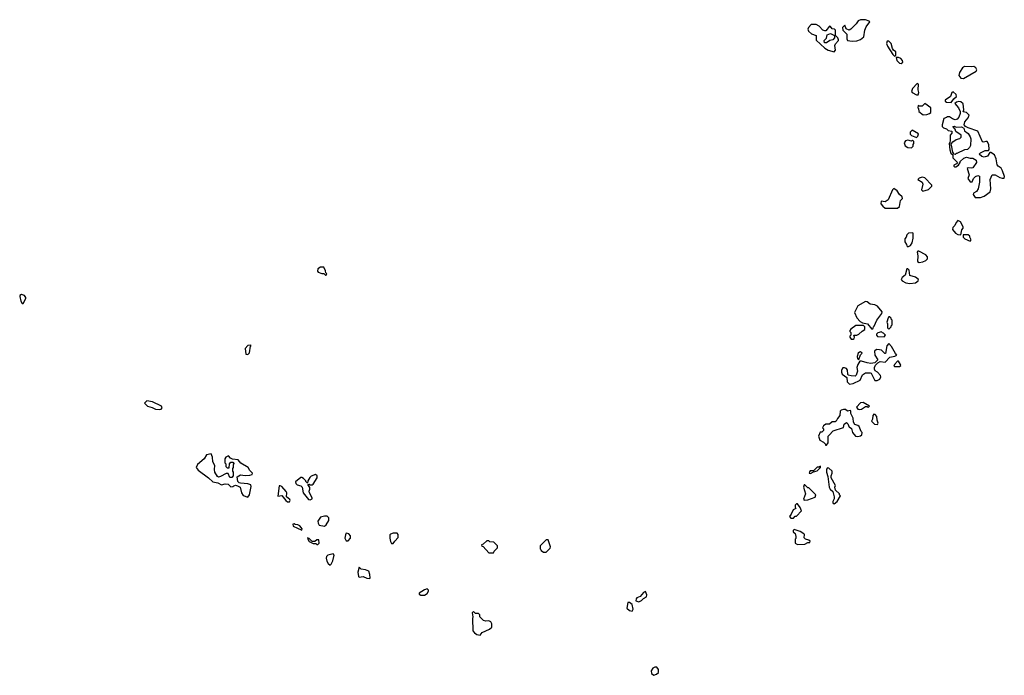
# Model space of a CAD drawing. Extents: x 2551545 to 2886624, y 315747 to 489036.
# Tile 65 of 119: x 2622328 to 2632757, y 393624 to 400567. Entities that reach past the tile are written whole.
import ezdxf

# ---------------------------------------------------------------- set-up
doc = ezdxf.new("R2010")
doc.units = 0

msp = doc.modelspace()

# ---------------------------------------------------------------- linework, layer by layer
at = {"layer": '0CON10XD'}
for points in [[(2630955, 400228), (2630968, 400245), (2630962, 400295), (2630968, 400312), (2631000, 400345), (2631002, 400355), (2630992, 400375), (2630968, 400398), (2630968, 400455), (2630958, 400468), (2630935, 400470), (2630916, 400496), (2630905, 400500), (2630865, 400450), (2630855, 400448), (2630836, 400456), (2630795, 400499), (2630765, 400517), (2630710, 400515), (2630682, 400485), (2630674, 400466), (2630684, 400444), (2630715, 400418), (2630765, 400400), (2630765, 400350), (2630854, 400264), (2630890, 400245), (2630955, 400228)], [(2631145, 400339), (2631195, 400344), (2631235, 400356), (2631269, 400385), (2631280, 400455), (2631295, 400490), (2631332, 400545), (2631325, 400552), (2631285, 400567), (2631233, 400567), (2631210, 400555), (2631188, 400522), (2631132, 400465), (2631115, 400457), (2631082, 400472), (2631068, 400508), (2631044, 400486), (2631048, 400455), (2631090, 400415), (2631090, 400365), (2631097, 400347), (2631145, 400339)], [(2630852, 400322), (2630850, 400345), (2630875, 400370), (2630882, 400408), (2630915, 400420), (2630958, 400398), (2630958, 400375), (2630942, 400355), (2630910, 400345), (2630875, 400322), (2630852, 400322)], [(2631595, 400180), (2631608, 400192), (2631607, 400225), (2631583, 400243), (2631572, 400262), (2631558, 400315), (2631535, 400338), (2631515, 400340), (2631510, 400315), (2631518, 400288), (2631575, 400200), (2631595, 400180)], [(2631665, 400102), (2631682, 400118), (2631680, 400135), (2631660, 400155), (2631635, 400168), (2631612, 400168), (2631618, 400135), (2631645, 400108), (2631665, 400102)], [(2632325, 399945), (2632458, 400022), (2632466, 400035), (2632455, 400057), (2632435, 400072), (2632405, 400067), (2632335, 400070), (2632315, 400058), (2632281, 400009), (2632275, 399975), (2632295, 399948), (2632325, 399945)], [(2631845, 399770), (2631850, 399795), (2631843, 399825), (2631848, 399885), (2631835, 399890), (2631785, 399840), (2631772, 399805), (2631780, 399795), (2631825, 399770), (2631845, 399770)], [(2632195, 399690), (2632222, 399728), (2632252, 399755), (2632247, 399775), (2632215, 399802), (2632200, 399795), (2632186, 399754), (2632130, 399715), (2632130, 399705), (2632143, 399693), (2632195, 399690)], [(2631898, 399558), (2631935, 399563), (2631965, 399572), (2631980, 399585), (2631980, 399635), (2631915, 399678), (2631885, 399650), (2631855, 399650), (2631845, 399660), (2631840, 399635), (2631848, 399628), (2631850, 399595), (2631898, 399558)], [(2632505, 398683), (2632545, 398697), (2632606, 398745), (2632614, 398775), (2632606, 398874), (2632627, 398923), (2632660, 398925), (2632710, 398895), (2632735, 398888), (2632755, 398890), (2632757, 398905), (2632738, 398965), (2632723, 398993), (2632690, 399015), (2632680, 399030), (2632672, 399095), (2632652, 399135), (2632615, 399160), (2632605, 399160), (2632579, 399121), (2632545, 399110), (2632518, 399118), (2632492, 399142), (2632503, 399157), (2632555, 399182), (2632588, 399182), (2632597, 399193), (2632593, 399245), (2632575, 399276), (2632562, 399278), (2632535, 399270), (2632524, 399274), (2632475, 399388), (2632375, 399422), (2632347, 399437), (2632333, 399453), (2632338, 399485), (2632375, 399528), (2632384, 399555), (2632355, 399583), (2632322, 399592), (2632327, 399613), (2632322, 399675), (2632295, 399697), (2632275, 399702), (2632250, 399695), (2632232, 399678), (2632272, 399635), (2632290, 399595), (2632290, 399575), (2632276, 399534), (2632258, 399512), (2632235, 399506), (2632208, 399518), (2632175, 399540), (2632155, 399540), (2632145, 399530), (2632115, 399520), (2632098, 399455), (2632100, 399435), (2632112, 399422), (2632145, 399410), (2632163, 399393), (2632200, 399385), (2632200, 399365), (2632182, 399345), (2632183, 399287), (2632180, 399265), (2632172, 399255), (2632178, 399188), (2632190, 399155), (2632210, 399135), (2632210, 399105), (2632260, 399055), (2632250, 399040), (2632222, 399025), (2632222, 399015), (2632228, 399008), (2632242, 399008), (2632270, 399025), (2632290, 399055), (2632290, 399065), (2632329, 399101), (2632355, 399112), (2632395, 399100), (2632425, 399100), (2632458, 399078), (2632462, 399055), (2632425, 398998), (2632405, 398993), (2632375, 398999), (2632365, 398990), (2632383, 398925), (2632370, 398885), (2632395, 398850), (2632415, 398850), (2632432, 398885), (2632453, 398907), (2632475, 398916), (2632495, 398910), (2632494, 398845), (2632481, 398775), (2632462, 398748), (2632430, 398730), (2632427, 398715), (2632448, 398685), (2632505, 398683)], [(2632235, 399140), (2632222, 399142), (2632220, 399155), (2632210, 399165), (2632197, 399237), (2632190, 399245), (2632210, 399275), (2632245, 399298), (2632285, 399310), (2632298, 399322), (2632300, 399345), (2632244, 399384), (2632237, 399407), (2632212, 399435), (2632225, 399440), (2632245, 399428), (2632303, 399433), (2632327, 399417), (2632335, 399390), (2632373, 399363), (2632396, 399326), (2632401, 399305), (2632398, 399235), (2632388, 399212), (2632368, 399192), (2632335, 399190), (2632255, 399150), (2632245, 399150), (2632235, 399140)], [(2631825, 399320), (2631842, 399335), (2631847, 399357), (2631782, 399398), (2631760, 399375), (2631758, 399355), (2631775, 399340), (2631825, 399320)], [(2631775, 399210), (2631792, 399228), (2631793, 399247), (2631800, 399255), (2631798, 399278), (2631785, 399290), (2631775, 399280), (2631735, 399292), (2631710, 399285), (2631697, 399263), (2631705, 399232), (2631735, 399212), (2631775, 399210)], [(2631895, 398752), (2631955, 398770), (2631990, 398805), (2631990, 398815), (2631915, 398892), (2631885, 398900), (2631855, 398890), (2631840, 398875), (2631887, 398847), (2631892, 398825), (2631880, 398765), (2631895, 398752)], [(2631625, 398570), (2631645, 398590), (2631658, 398652), (2631680, 398675), (2631675, 398690), (2631647, 398717), (2631622, 398755), (2631585, 398778), (2631572, 398765), (2631525, 398658), (2631495, 398638), (2631453, 398647), (2631448, 398618), (2631471, 398591), (2631495, 398572), (2631625, 398570)], [(2632295, 398290), (2632308, 398342), (2632322, 398358), (2632322, 398372), (2632292, 398425), (2632265, 398440), (2632245, 398418), (2632232, 398388), (2632210, 398365), (2632207, 398345), (2632240, 398305), (2632265, 398292), (2632295, 398290)], [(2631735, 398163), (2631762, 398175), (2631782, 398205), (2631792, 398255), (2631790, 398305), (2631785, 398310), (2631742, 398308), (2631723, 398287), (2631718, 398265), (2631703, 398245), (2631703, 398215), (2631722, 398185), (2631723, 398173), (2631735, 398163)], [(2632395, 398222), (2632407, 398237), (2632390, 398265), (2632390, 398275), (2632375, 398290), (2632322, 398288), (2632320, 398265), (2632340, 398245), (2632395, 398222)], [(2631855, 397997), (2631895, 398003), (2631925, 398016), (2631944, 398035), (2631942, 398055), (2631925, 398076), (2631850, 398115), (2631840, 398115), (2631834, 398105), (2631842, 398065), (2631838, 398005), (2631855, 397997)], [(2625575, 397860), (2625580, 397875), (2625570, 397885), (2625567, 397907), (2625550, 397945), (2625515, 397948), (2625485, 397930), (2625482, 397905), (2625490, 397895), (2625528, 397878), (2625548, 397878), (2625565, 397860), (2625575, 397860)], [(2631755, 397774), (2631815, 397780), (2631845, 397802), (2631847, 397815), (2631815, 397841), (2631757, 397857), (2631750, 397915), (2631735, 397930), (2631725, 397930), (2631708, 397862), (2631674, 397836), (2631663, 397815), (2631675, 397800), (2631715, 397779), (2631755, 397774)], [(2622355, 397560), (2622365, 397562), (2622392, 397615), (2622392, 397625), (2622378, 397645), (2622345, 397658), (2622330, 397645), (2622328, 397635), (2622338, 397585), (2622355, 397560)], [(2631355, 397290), (2631368, 397302), (2631370, 397315), (2631378, 397322), (2631407, 397385), (2631460, 397455), (2631463, 397473), (2631414, 397534), (2631385, 397547), (2631335, 397553), (2631305, 397578), (2631285, 397582), (2631205, 397537), (2631170, 397465), (2631195, 397410), (2631231, 397371), (2631255, 397358), (2631308, 397348), (2631355, 397290)], [(2631535, 397290), (2631560, 397315), (2631560, 397325), (2631570, 397335), (2631570, 397385), (2631560, 397395), (2631558, 397408), (2631545, 397420), (2631535, 397420), (2631525, 397410), (2631512, 397365), (2631520, 397345), (2631520, 397305), (2631535, 397290)], [(2631133, 397183), (2631155, 397183), (2631165, 397190), (2631170, 397205), (2631162, 397228), (2631195, 397228), (2631215, 397237), (2631250, 397270), (2631280, 397285), (2631280, 397315), (2631265, 397330), (2631185, 397330), (2631131, 397289), (2631120, 397275), (2631120, 397265), (2631130, 397255), (2631130, 397225), (2631120, 397215), (2631120, 397205), (2631133, 397183)], [(2631485, 397210), (2631498, 397228), (2631478, 397248), (2631465, 397250), (2631455, 397260), (2631418, 397252), (2631403, 397237), (2631402, 397225), (2631415, 397212), (2631485, 397210)], [(2624745, 397022), (2624762, 397038), (2624772, 397108), (2624780, 397115), (2624775, 397120), (2624743, 397117), (2624714, 397086), (2624723, 397025), (2624745, 397022)], [(2631118, 396708), (2631155, 396714), (2631229, 396751), (2631254, 396806), (2631285, 396826), (2631335, 396829), (2631345, 396823), (2631386, 396746), (2631410, 396745), (2631439, 396761), (2631450, 396785), (2631445, 396800), (2631414, 396834), (2631389, 396849), (2631381, 396865), (2631382, 396885), (2631392, 396908), (2631416, 396934), (2631443, 396947), (2631495, 396940), (2631545, 396992), (2631596, 397004), (2631620, 397015), (2631603, 397033), (2631563, 397105), (2631535, 397138), (2631512, 397115), (2631498, 397032), (2631492, 397032), (2631457, 397067), (2631435, 397072), (2631404, 397076), (2631382, 397058), (2631386, 397015), (2631418, 396965), (2631386, 396934), (2631344, 396926), (2631305, 396932), (2631245, 396952), (2631225, 396950), (2631204, 396916), (2631196, 396885), (2631200, 396845), (2631187, 396803), (2631177, 396793), (2631134, 396794), (2631103, 396803), (2631098, 396815), (2631097, 396855), (2631085, 396872), (2631065, 396882), (2631045, 396880), (2631032, 396855), (2631033, 396833), (2631040, 396815), (2631087, 396777), (2631093, 396733), (2631118, 396708)], [(2631215, 396970), (2631232, 397018), (2631250, 397035), (2631235, 397048), (2631223, 397047), (2631210, 397035), (2631198, 397002), (2631200, 396975), (2631215, 396970)], [(2631645, 396893), (2631660, 396905), (2631658, 396915), (2631635, 396950), (2631625, 396950), (2631592, 396915), (2631588, 396898), (2631595, 396893), (2631645, 396893)], [(2623805, 396439), (2623825, 396443), (2623838, 396455), (2623830, 396475), (2623735, 396522), (2623675, 396530), (2623650, 396505), (2623680, 396475), (2623732, 396462), (2623765, 396444), (2623805, 396439)], [(2630875, 396060), (2630890, 396085), (2630890, 396155), (2630901, 396169), (2630945, 396212), (2631055, 396250), (2631062, 396285), (2631085, 396300), (2631098, 396288), (2631112, 396252), (2631125, 396250), (2631137, 396237), (2631150, 396195), (2631180, 396155), (2631205, 396152), (2631235, 396160), (2631248, 396172), (2631250, 396195), (2631240, 396205), (2631218, 396258), (2631205, 396270), (2631175, 396280), (2631160, 396305), (2631157, 396347), (2631130, 396395), (2631130, 396425), (2631125, 396430), (2631095, 396420), (2631075, 396438), (2631055, 396440), (2631029, 396431), (2631018, 396422), (2631014, 396376), (2630990, 396345), (2630976, 396314), (2630965, 396308), (2630935, 396308), (2630905, 396282), (2630865, 396283), (2630842, 396265), (2630832, 396245), (2630840, 396235), (2630840, 396215), (2630825, 396200), (2630805, 396200), (2630788, 396158), (2630804, 396114), (2630843, 396093), (2630860, 396075), (2630862, 396062), (2630875, 396060)], [(2631225, 396438), (2631245, 396442), (2631285, 396470), (2631305, 396470), (2631315, 396460), (2631330, 396475), (2631262, 396512), (2631235, 396510), (2631192, 396465), (2631205, 396442), (2631225, 396438)], [(2631415, 396280), (2631420, 396295), (2631410, 396325), (2631408, 396365), (2631390, 396385), (2631375, 396390), (2631363, 396377), (2631360, 396335), (2631350, 396315), (2631383, 396283), (2631415, 396280)], [(2624745, 395512), (2624762, 395535), (2624780, 395625), (2624775, 395640), (2624745, 395653), (2624665, 395658), (2624653, 395663), (2624638, 395678), (2624630, 395725), (2624665, 395748), (2624715, 395740), (2624765, 395743), (2624789, 395751), (2624792, 395765), (2624764, 395794), (2624747, 395825), (2624671, 395871), (2624640, 395905), (2624583, 395913), (2624560, 395925), (2624538, 395948), (2624510, 395935), (2624500, 395915), (2624500, 395875), (2624510, 395865), (2624510, 395835), (2624525, 395820), (2624548, 395822), (2624550, 395865), (2624565, 395880), (2624585, 395880), (2624600, 395865), (2624590, 395855), (2624590, 395825), (2624580, 395815), (2624580, 395785), (2624590, 395775), (2624590, 395735), (2624575, 395720), (2624555, 395720), (2624535, 395760), (2624515, 395760), (2624455, 395728), (2624435, 395722), (2624421, 395731), (2624396, 395775), (2624390, 395805), (2624396, 395846), (2624372, 395885), (2624370, 395935), (2624355, 395970), (2624305, 395960), (2624283, 395915), (2624210, 395855), (2624198, 395825), (2624217, 395797), (2624328, 395715), (2624372, 395672), (2624425, 395661), (2624465, 395643), (2624505, 395653), (2624535, 395650), (2624565, 395620), (2624585, 395622), (2624595, 395632), (2624615, 395638), (2624635, 395632), (2624662, 395615), (2624678, 395555), (2624695, 395530), (2624745, 395512)], [(2630705, 395760), (2630735, 395780), (2630775, 395790), (2630810, 395825), (2630808, 395838), (2630795, 395830), (2630775, 395830), (2630735, 395790), (2630702, 395788), (2630692, 395778), (2630690, 395765), (2630705, 395760)], [(2630955, 395440), (2630988, 395465), (2631020, 395525), (2631010, 395535), (2631010, 395545), (2630970, 395585), (2630960, 395615), (2630970, 395635), (2630924, 395714), (2630921, 395735), (2630933, 395765), (2630932, 395785), (2630898, 395818), (2630885, 395820), (2630872, 395808), (2630874, 395774), (2630888, 395728), (2630903, 395615), (2630913, 395595), (2630939, 395569), (2630956, 395516), (2630956, 395494), (2630940, 395465), (2630942, 395452), (2630955, 395440)], [(2625405, 395483), (2625426, 395494), (2625427, 395505), (2625396, 395555), (2625394, 395575), (2625402, 395595), (2625402, 395612), (2625380, 395645), (2625395, 395650), (2625405, 395640), (2625425, 395640), (2625435, 395650), (2625478, 395715), (2625478, 395735), (2625462, 395752), (2625415, 395732), (2625401, 395719), (2625380, 395685), (2625375, 395660), (2625360, 395675), (2625360, 395685), (2625335, 395710), (2625315, 395720), (2625305, 395720), (2625248, 395672), (2625252, 395655), (2625265, 395642), (2625305, 395630), (2625320, 395615), (2625330, 395555), (2625385, 395487), (2625405, 395483)], [(2625185, 395460), (2625192, 395475), (2625188, 395485), (2625153, 395515), (2625157, 395555), (2625151, 395571), (2625105, 395622), (2625085, 395632), (2625075, 395630), (2625062, 395522), (2625105, 395528), (2625148, 395475), (2625165, 395462), (2625185, 395460)], [(2630635, 395480), (2630675, 395483), (2630755, 395510), (2630760, 395535), (2630685, 395610), (2630675, 395610), (2630645, 395640), (2630635, 395640), (2630628, 395615), (2630651, 395545), (2630628, 395488), (2630635, 395480)], [(2630525, 395290), (2630542, 395308), (2630555, 395310), (2630608, 395365), (2630595, 395400), (2630565, 395440), (2630555, 395440), (2630543, 395427), (2630540, 395405), (2630548, 395392), (2630520, 395375), (2630500, 395330), (2630480, 395305), (2630495, 395290), (2630525, 395290)], [(2625555, 395202), (2625575, 395218), (2625602, 395265), (2625602, 395292), (2625585, 395310), (2625555, 395310), (2625515, 395298), (2625486, 395255), (2625488, 395235), (2625500, 395215), (2625555, 395202)], [(2625315, 395160), (2625320, 395175), (2625295, 395208), (2625275, 395218), (2625245, 395220), (2625235, 395230), (2625220, 395225), (2625225, 395202), (2625315, 395160)], [(2630565, 395008), (2630645, 395014), (2630675, 395030), (2630698, 395032), (2630700, 395045), (2630687, 395057), (2630650, 395065), (2630635, 395080), (2630640, 395115), (2630633, 395123), (2630595, 395147), (2630532, 395168), (2630522, 395158), (2630520, 395145), (2630540, 395125), (2630550, 395095), (2630547, 395073), (2630540, 395065), (2630542, 395022), (2630565, 395008)], [(2625485, 395010), (2625498, 395025), (2625495, 395060), (2625475, 395058), (2625455, 395040), (2625425, 395040), (2625395, 395072), (2625375, 395080), (2625378, 395065), (2625395, 395042), (2625435, 395020), (2625465, 395020), (2625475, 395010), (2625485, 395010)], [(2625805, 395050), (2625830, 395075), (2625832, 395102), (2625815, 395122), (2625785, 395130), (2625777, 395113), (2625773, 395075), (2625785, 395050), (2625805, 395050)], [(2626285, 395020), (2626300, 395045), (2626338, 395085), (2626337, 395117), (2626325, 395130), (2626285, 395128), (2626255, 395120), (2626248, 395112), (2626248, 395075), (2626255, 395040), (2626265, 395020), (2626285, 395020)], [(2627905, 394930), (2627945, 394970), (2627950, 394985), (2627925, 395060), (2627905, 395060), (2627840, 394995), (2627840, 394965), (2627848, 394958), (2627850, 394945), (2627875, 394930), (2627905, 394930)], [(2627345, 394920), (2627352, 394938), (2627390, 394975), (2627390, 394995), (2627350, 395035), (2627308, 395038), (2627295, 395048), (2627275, 395050), (2627238, 395012), (2627220, 395005), (2627222, 394992), (2627238, 394988), (2627295, 394920), (2627345, 394920)], [(2625615, 394792), (2625628, 394802), (2625644, 394835), (2625658, 394895), (2625649, 394909), (2625593, 394897), (2625576, 394884), (2625574, 394865), (2625582, 394832), (2625595, 394807), (2625615, 394792)], [(2626035, 394650), (2626040, 394655), (2626037, 394693), (2626026, 394726), (2625992, 394742), (2625945, 394750), (2625922, 394768), (2625910, 394715), (2625915, 394672), (2625925, 394662), (2625965, 394672), (2626005, 394653), (2626035, 394650)], [(2626615, 394472), (2626645, 394492), (2626658, 394515), (2626657, 394527), (2626645, 394540), (2626615, 394530), (2626560, 394495), (2626560, 394485), (2626575, 394472), (2626615, 394472)], [(2628885, 394404), (2628912, 394415), (2628934, 394436), (2628968, 394455), (2628970, 394475), (2628955, 394510), (2628935, 394502), (2628901, 394459), (2628865, 394446), (2628856, 394435), (2628855, 394414), (2628885, 394404)], [(2628815, 394303), (2628826, 394324), (2628815, 394373), (2628785, 394396), (2628770, 394395), (2628760, 394335), (2628785, 394310), (2628815, 394303)], [(2627205, 394050), (2627225, 394078), (2627305, 394112), (2627328, 394135), (2627329, 394169), (2627319, 394189), (2627295, 394202), (2627265, 394198), (2627240, 394205), (2627202, 394242), (2627200, 394265), (2627188, 394278), (2627155, 394280), (2627135, 394300), (2627120, 394285), (2627128, 394245), (2627123, 394225), (2627128, 394095), (2627144, 394074), (2627170, 394055), (2627205, 394050)], [(2629045, 393624), (2629074, 393635), (2629093, 393655), (2629093, 393685), (2629075, 393712), (2629055, 393710), (2629035, 393699), (2629017, 393673), (2629020, 393645), (2629045, 393624)]]:
    msp.add_lwpolyline(points, dxfattribs=at)

doc.saveas('drawing.dxf')
